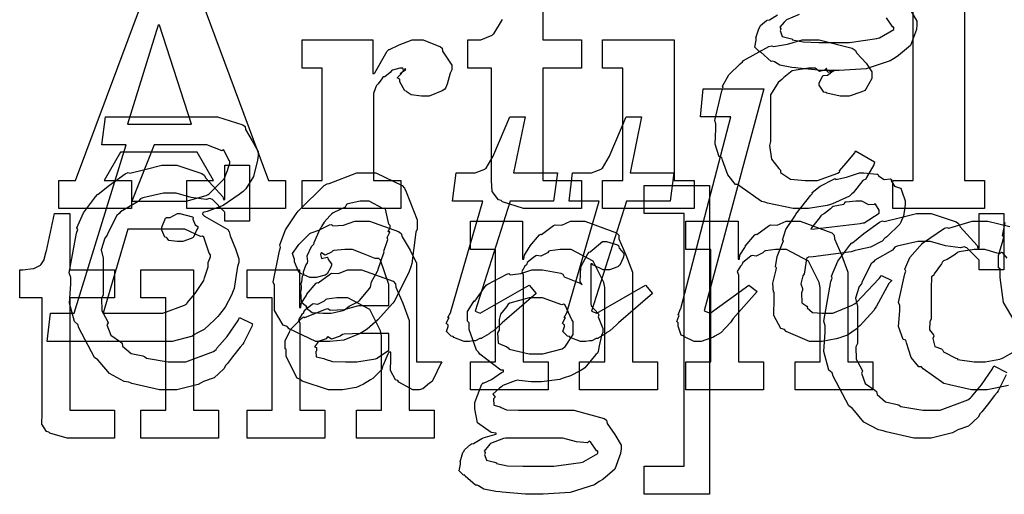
# Model space of a CAD drawing. Extents: x 0 to 8.5, y 0 to 11.
# Tile 47 of 256: x 1.483 to 1.97, y 4.029 to 4.264. Entities that reach past the tile are written whole.
import ezdxf

# ---------------------------------------------------------------- set-up
doc = ezdxf.new("R2010")
doc.units = 0
doc.layers.get('0').update_dxf_attribs({"linetype": 'CONTINUOUS'})

msp = doc.modelspace()

# ---------------------------------------------------------------- linework, layer by layer
at = {"color": 0}
for points in [[(1.91456, 4.18414), (1.92453, 4.18414), (1.92453, 4.28136), (1.91456, 4.28136), (1.91456, 4.29525), (1.94993, 4.29525), (1.94993, 4.18414), (1.9599, 4.18414), (1.9599, 4.17025), (1.91456, 4.17025), (1.91456, 4.18414)], [(1.50239, 4.18414), (1.51064, 4.18414), (1.54688, 4.28136), (1.56987, 4.28136), (1.6059, 4.18414), (1.61436, 4.18414), (1.61436, 4.17025), (1.56554, 4.17025), (1.56554, 4.18414), (1.57878, 4.18414), (1.57075, 4.19803), (1.53276, 4.19803), (1.52474, 4.18414), (1.53819, 4.18414), (1.53819, 4.17025), (1.50239, 4.17025), (1.50239, 4.18414)], [(1.53624, 4.21192), (1.56793, 4.21192), (1.55208, 4.26096), (1.55143, 4.26096), (1.53624, 4.21192)], [(1.62256, 4.18414), (1.63254, 4.18414), (1.63254, 4.23969), (1.62256, 4.23969), (1.62256, 4.25358), (1.6575, 4.25358), (1.6575, 4.23708), (1.65815, 4.23708), (1.65853, 4.23731), (1.66465, 4.24804), (1.66553, 4.24881), (1.66575, 4.24886), (1.67057, 4.25125), (1.67703, 4.25358), (1.67919, 4.25358), (1.68235, 4.25358), (1.69103, 4.25017), (1.69179, 4.24946), (1.69206, 4.24799), (1.69656, 4.24115), (1.69656, 4.23882), (1.69581, 4.23714), (1.69433, 4.23178), (1.69353, 4.22976), (1.69308, 4.22928), (1.69189, 4.2284), (1.68544, 4.22581), (1.68332, 4.22581), (1.68158, 4.22581), (1.67654, 4.2264), (1.67453, 4.22781), (1.67399, 4.22819), (1.67329, 4.22846), (1.67096, 4.23286), (1.67096, 4.23426), (1.67068, 4.23421), (1.66954, 4.23486), (1.67165, 4.23708), (1.67182, 4.23731), (1.6716, 4.23719), (1.67101, 4.23693), (1.67356, 4.23882), (1.67378, 4.23882), (1.67356, 4.23947), (1.67344, 4.2391), (1.67279, 4.23796), (1.67236, 4.23969), (1.67225, 4.23969), (1.6709, 4.23969), (1.66726, 4.23861), (1.66683, 4.23839), (1.66607, 4.23757), (1.66342, 4.23535), (1.6626, 4.23529), (1.66249, 4.23514), (1.66194, 4.23432), (1.6601, 4.23193), (1.6594, 4.23112), (1.65924, 4.23079), (1.6589, 4.22999), (1.65793, 4.22706), (1.65793, 4.22601), (1.65793, 4.18414), (1.67139, 4.18414), (1.67139, 4.17025), (1.62256, 4.17025), (1.62256, 4.18414)], [(1.77106, 4.18414), (1.78103, 4.18414), (1.78103, 4.23969), (1.77106, 4.23969), (1.77106, 4.25358), (1.80643, 4.25358), (1.80643, 4.18414), (1.8164, 4.18414), (1.8164, 4.17025), (1.77106, 4.17025), (1.77106, 4.18414)], [(1.8699, 4.17025), (1.86524, 4.17025), (1.85254, 4.17279), (1.85124, 4.17329), (1.84972, 4.17361), (1.83886, 4.18126), (1.838, 4.18218), (1.83686, 4.18213), (1.83296, 4.18685), (1.8304, 4.19417), (1.82997, 4.19542), (1.82878, 4.19575), (1.82667, 4.20199), (1.82715, 4.20964), (1.82715, 4.21213), (1.82661, 4.21382), (1.83003, 4.22846), (1.83062, 4.22971), (1.83035, 4.23068), (1.8335, 4.23639), (1.83914, 4.24186), (1.84017, 4.24274), (1.84076, 4.24338), (1.85331, 4.25032), (1.85471, 4.25076), (1.85558, 4.25032), (1.86242, 4.25151), (1.86979, 4.25358), (1.87229, 4.25358), (1.87819, 4.25358), (1.89453, 4.24946), (1.89594, 4.24858), (1.89681, 4.24707), (1.90136, 4.24203), (1.90419, 4.23785), (1.90419, 4.23643), (1.90419, 4.23449), (1.90126, 4.22917), (1.90072, 4.22863), (1.89925, 4.22792), (1.89301, 4.22581), (1.89094, 4.22581), (1.88857, 4.22581), (1.88194, 4.22726), (1.8814, 4.22754), (1.88043, 4.22771), (1.87815, 4.23118), (1.87815, 4.23232), (1.87815, 4.23232), (1.87993, 4.23579), (1.88032, 4.236), (1.88032, 4.236), (1.88226, 4.23611), (1.88504, 4.23828), (1.88553, 4.23839), (1.88553, 4.23882), (1.88499, 4.23833), (1.88249, 4.23757), (1.88183, 4.23947), (1.88163, 4.23947), (1.88112, 4.23888), (1.87831, 4.23796), (1.87619, 4.23969), (1.87554, 4.23969), (1.87283, 4.23969), (1.86481, 4.23828), (1.86062, 4.23503), (1.85969, 4.23406), (1.85792, 4.23258), (1.85406, 4.2264), (1.85406, 4.22043), (1.85406, 4.21843), (1.85406, 4.20344), (1.85357, 4.20144), (1.8546, 4.19456), (1.85818, 4.19), (1.85906, 4.18913), (1.85906, 4.18804), (1.86393, 4.18479), (1.87115, 4.18414), (1.87358, 4.18414), (1.87728, 4.18414), (1.88743, 4.18778), (1.88835, 4.18847), (1.88824, 4.18886), (1.8915, 4.19265), (1.89572, 4.19769), (1.89615, 4.19868), (1.90549, 4.19325), (1.90511, 4.19185), (1.90158, 4.18554), (1.90115, 4.18479), (1.89979, 4.18408), (1.89492, 4.17796), (1.89421, 4.1774), (1.89312, 4.17626), (1.88476, 4.17253), (1.88379, 4.17219), (1.88217, 4.17171), (1.87294, 4.17025), (1.8699, 4.17025)], [(1.81825, 4.10449), (1.8164, 4.10449), (1.81131, 4.10688), (1.81087, 4.10732), (1.80994, 4.10753), (1.80849, 4.11208), (1.80849, 4.11361), (1.80849, 4.11361), (1.80778, 4.11436), (1.80881, 4.11703), (1.80892, 4.11729), (1.80892, 4.11729), (1.80849, 4.11757), (1.80968, 4.12056), (1.80979, 4.12076), (1.83453, 4.2156), (1.81956, 4.2156), (1.82086, 4.22949), (1.85081, 4.22949), (1.82129, 4.11968), (1.82433, 4.11838), (1.84343, 4.13226), (1.84754, 4.12924), (1.83561, 4.11578), (1.83425, 4.11388), (1.82949, 4.10872), (1.8265, 4.1071), (1.82585, 4.10667), (1.82437, 4.10612), (1.81976, 4.10449), (1.81825, 4.10449)], [(1.49826, 4.11838), (1.50999, 4.11838), (1.5356, 4.20171), (1.52365, 4.20171), (1.52539, 4.2156), (1.57617, 4.2156), (1.58074, 4.2156), (1.59332, 4.21164), (1.5944, 4.21083), (1.59457, 4.20931), (1.59787, 4.20372), (1.60092, 4.19835), (1.60092, 4.1965), (1.60058, 4.19412), (1.59858, 4.18599), (1.59472, 4.18001), (1.59353, 4.17871), (1.59142, 4.17708), (1.58356, 4.17171), (1.57563, 4.16878), (1.57357, 4.16829), (1.57335, 4.16743), (1.57443, 4.16644), (1.58583, 4.15983), (1.58658, 4.15875), (1.58708, 4.15668), (1.58974, 4.15033), (1.59136, 4.14529), (1.59136, 4.14356), (1.59071, 4.14154), (1.58963, 4.13504), (1.58897, 4.13064), (1.58854, 4.12944), (1.58768, 4.12744), (1.58464, 4.12147), (1.58176, 4.11783), (1.58094, 4.11686), (1.57937, 4.11518), (1.57422, 4.1104), (1.57053, 4.10856), (1.56944, 4.10796), (1.56836, 4.1071), (1.55843, 4.10449), (1.55513, 4.10449), (1.49653, 4.10449), (1.49826, 4.11838)], [(1.70458, 4.10449), (1.70275, 4.10449), (1.6976, 4.1065), (1.69721, 4.10688), (1.69629, 4.10704), (1.6939, 4.10938), (1.69482, 4.11193), (1.69482, 4.11274), (1.69467, 4.11268), (1.69374, 4.11344), (1.69515, 4.11594), (1.69526, 4.11621), (1.69515, 4.11615), (1.69456, 4.11638), (1.69607, 4.11903), (1.69613, 4.11925), (1.71197, 4.17393), (1.697, 4.17393), (1.69874, 4.18782), (1.70632, 4.18782), (1.70806, 4.18782), (1.71289, 4.18967), (1.71326, 4.19), (1.7136, 4.19021), (1.71707, 4.19618), (1.71739, 4.19694), (1.72521, 4.2156), (1.73281, 4.2156), (1.72715, 4.18782), (1.74886, 4.18782), (1.7469, 4.17393), (1.72542, 4.17393), (1.70806, 4.11947), (1.71067, 4.11838), (1.73475, 4.13226), (1.73822, 4.12815), (1.72151, 4.11361), (1.72049, 4.11263), (1.71724, 4.10975), (1.71599, 4.1091), (1.71565, 4.10883), (1.71506, 4.10818), (1.71164, 4.10622), (1.71132, 4.10601), (1.71044, 4.10585), (1.70828, 4.10482), (1.70806, 4.10471), (1.70719, 4.10471), (1.70524, 4.10449), (1.70458, 4.10449)], [(1.7621, 4.10449), (1.76025, 4.10449), (1.7551, 4.1065), (1.75472, 4.10688), (1.75379, 4.10704), (1.75142, 4.10938), (1.75233, 4.11193), (1.75233, 4.11274), (1.75217, 4.11268), (1.75125, 4.11344), (1.75265, 4.11594), (1.75276, 4.11621), (1.75265, 4.11615), (1.75206, 4.11638), (1.75358, 4.11903), (1.75364, 4.11925), (1.76947, 4.17393), (1.7545, 4.17393), (1.75624, 4.18782), (1.76383, 4.18782), (1.76557, 4.18782), (1.7704, 4.18967), (1.77078, 4.19), (1.77111, 4.19021), (1.77458, 4.19618), (1.7749, 4.19694), (1.78271, 4.2156), (1.79031, 4.2156), (1.78467, 4.18782), (1.80638, 4.18782), (1.80442, 4.17393), (1.78293, 4.17393), (1.76557, 4.11947), (1.76818, 4.11838), (1.79226, 4.13226), (1.79574, 4.12815), (1.77903, 4.11361), (1.778, 4.11263), (1.77474, 4.10975), (1.77349, 4.1091), (1.77317, 4.10883), (1.77257, 4.10818), (1.76915, 4.10622), (1.76882, 4.10601), (1.76796, 4.10585), (1.76579, 4.10482), (1.76557, 4.10471), (1.76471, 4.10471), (1.76275, 4.10449), (1.7621, 4.10449)], [(1.53842, 4.17393), (1.56164, 4.17393), (1.56526, 4.17393), (1.57514, 4.17665), (1.57617, 4.17719), (1.57661, 4.17751), (1.58404, 4.18485), (1.58442, 4.18565), (1.58442, 4.18565), (1.58578, 4.18901), (1.58594, 4.18935), (1.58583, 4.18961), (1.58681, 4.19271), (1.58681, 4.19368), (1.58649, 4.19374), (1.5841, 4.19894), (1.58356, 4.19933), (1.58301, 4.19879), (1.57542, 4.20171), (1.57292, 4.20171), (1.54949, 4.20171), (1.53842, 4.17393)], [(1.55707, 4.08057), (1.55203, 4.08057), (1.53842, 4.08365), (1.53689, 4.08425), (1.53461, 4.08464), (1.52746, 4.08854), (1.52274, 4.09413), (1.52171, 4.09532), (1.51997, 4.09651), (1.51232, 4.11122), (1.51172, 4.1129), (1.51014, 4.11426), (1.5076, 4.12337), (1.50825, 4.13297), (1.50825, 4.13612), (1.50754, 4.1384), (1.51113, 4.1581), (1.51172, 4.15978), (1.51133, 4.16069), (1.51449, 4.16813), (1.52046, 4.176), (1.52149, 4.17714), (1.52186, 4.17725), (1.52746, 4.18175), (1.53515, 4.18739), (1.53668, 4.18799), (1.53738, 4.18778), (1.54486, 4.18951), (1.55333, 4.19168), (1.55621, 4.19168), (1.56071, 4.19168), (1.57303, 4.18756), (1.57422, 4.18668), (1.57503, 4.18517), (1.58339, 4.17594), (1.58376, 4.17475), (1.58442, 4.17475), (1.58442, 4.19168), (1.59657, 4.19168), (1.59657, 4.1639), (1.58442, 4.1639), (1.58442, 4.16824), (1.58431, 4.16862), (1.57824, 4.17475), (1.57704, 4.17518), (1.57519, 4.17469), (1.56771, 4.17572), (1.56039, 4.17779), (1.55794, 4.17779), (1.55414, 4.17779), (1.54383, 4.17546), (1.54275, 4.17497), (1.54156, 4.17361), (1.53276, 4.16857), (1.53213, 4.16781), (1.53108, 4.16672), (1.52658, 4.15804), (1.52626, 4.15696), (1.52507, 4.1556), (1.52322, 4.14985), (1.52431, 4.14561), (1.52431, 4.14415), (1.52431, 4.12744), (1.52344, 4.12582), (1.52354, 4.11957), (1.52626, 4.11481), (1.52669, 4.11376), (1.52615, 4.11268), (1.528, 4.10764), (1.53287, 4.10433), (1.53364, 4.10357), (1.5339, 4.10215), (1.53808, 4.09858), (1.54383, 4.09728), (1.54492, 4.09685), (1.54574, 4.09625), (1.55647, 4.09446), (1.56011, 4.09446), (1.56511, 4.09446), (1.57872, 4.09956), (1.58008, 4.10053), (1.58051, 4.10107), (1.58561, 4.10688), (1.59099, 4.11481), (1.59158, 4.11638), (1.5981, 4.11312), (1.59776, 4.11193), (1.59386, 4.104), (1.59332, 4.10314), (1.59196, 4.10161), (1.58826, 4.09685), (1.58572, 4.09358), (1.58485, 4.09272), (1.58388, 4.09093), (1.5791, 4.08653), (1.57389, 4.08469), (1.57269, 4.08404), (1.57124, 4.08317), (1.5606, 4.08057), (1.55707, 4.08057)], [(1.63406, 4.10449), (1.62935, 4.10449), (1.61621, 4.11068), (1.61518, 4.11187), (1.61317, 4.11253), (1.60889, 4.11985), (1.60889, 4.12918), (1.60889, 4.13226), (1.60835, 4.13379), (1.61139, 4.14931), (1.61193, 4.15093), (1.61165, 4.15218), (1.61442, 4.15972), (1.61962, 4.16758), (1.62061, 4.16894), (1.62125, 4.1696), (1.63351, 4.18153), (1.63493, 4.1824), (1.63596, 4.18261), (1.64963, 4.18782), (1.65424, 4.18782), (1.65896, 4.18782), (1.67204, 4.18153), (1.67312, 4.18024), (1.6741, 4.1785), (1.67942, 4.16465), (1.67942, 4.16004), (1.67882, 4.15858), (1.67686, 4.14301), (1.67637, 4.14139), (1.67551, 4.139), (1.66846, 4.12478), (1.66749, 4.12337), (1.66575, 4.12158), (1.65994, 4.11524), (1.65479, 4.11062), (1.65338, 4.10969), (1.65121, 4.1084), (1.64318, 4.10514), (1.63633, 4.10449), (1.63406, 4.10449)], [(1.87744, 4.10449), (1.87332, 4.10449), (1.86176, 4.10938), (1.86094, 4.11035), (1.85926, 4.11083), (1.85568, 4.11729), (1.85596, 4.12592), (1.85596, 4.12879), (1.85562, 4.12885), (1.85531, 4.13336), (1.85682, 4.13986), (1.85704, 4.14094), (1.85656, 4.14139), (1.85742, 4.14654), (1.86008, 4.1531), (1.86051, 4.15419), (1.86003, 4.15457), (1.86171, 4.15978), (1.86578, 4.16601), (1.86637, 4.16699), (1.86669, 4.16743), (1.87403, 4.17686), (1.87483, 4.17763), (1.87468, 4.17811), (1.87864, 4.18132), (1.88504, 4.18457), (1.88612, 4.185), (1.88633, 4.18457), (1.8916, 4.18576), (1.89806, 4.18782), (1.90022, 4.18782), (1.90022, 4.18782), (1.90657, 4.18728), (1.90717, 4.18718), (1.90739, 4.18636), (1.91032, 4.18457), (1.91336, 4.1849), (1.9139, 4.18457), (1.91374, 4.18386), (1.91542, 4.18121), (1.91835, 4.18033), (1.91868, 4.17979), (1.91894, 4.17888), (1.92063, 4.17404), (1.92063, 4.17242), (1.92046, 4.17096), (1.91976, 4.16639), (1.91878, 4.16422), (1.91846, 4.16351), (1.91808, 4.16254), (1.91157, 4.15614), (1.91064, 4.15549), (1.90924, 4.15414), (1.90343, 4.1511), (1.8974, 4.14985), (1.89589, 4.14942), (1.89393, 4.14876), (1.87517, 4.14632), (1.87289, 4.14615), (1.87181, 4.14551), (1.87082, 4.13867), (1.87071, 4.13792), (1.87001, 4.13688), (1.86903, 4.13303), (1.86985, 4.13069), (1.86985, 4.12989), (1.86936, 4.12847), (1.86957, 4.12364), (1.87201, 4.12196), (1.87244, 4.12142), (1.87229, 4.1211), (1.87483, 4.11876), (1.87972, 4.11838), (1.88135, 4.11838), (1.88493, 4.11838), (1.89453, 4.1224), (1.89567, 4.12315), (1.89638, 4.12358), (1.90782, 4.13558), (1.9089, 4.13704), (1.91411, 4.13465), (1.9126, 4.13319), (1.90653, 4.12196), (1.90588, 4.12099), (1.90511, 4.11985), (1.89833, 4.11231), (1.89762, 4.11165), (1.89638, 4.11051), (1.89219, 4.10758), (1.88911, 4.10656), (1.88829, 4.10622), (1.8865, 4.10579), (1.87967, 4.10449), (1.87744, 4.10449)], [(1.79161, 4.04275), (1.81136, 4.04275), (1.81136, 4.16775), (1.79161, 4.16775), (1.79161, 4.18164), (1.82394, 4.18164), (1.82394, 4.02886), (1.79161, 4.02886), (1.79161, 4.04275)], [(1.63471, 4.11838), (1.63693, 4.11838), (1.64296, 4.11985), (1.64361, 4.12011), (1.64361, 4.12011), (1.64583, 4.1219), (1.65044, 4.12424), (1.65099, 4.12468), (1.65099, 4.12468), (1.65603, 4.13075), (1.65642, 4.1314), (1.65642, 4.1314), (1.6569, 4.13396), (1.65983, 4.13917), (1.6601, 4.13986), (1.66026, 4.14014), (1.66292, 4.14822), (1.66314, 4.14876), (1.66292, 4.14919), (1.66476, 4.15446), (1.66488, 4.15483), (1.66488, 4.15483), (1.66471, 4.15593), (1.6659, 4.15853), (1.66596, 4.15875), (1.66585, 4.15869), (1.66515, 4.15869), (1.66618, 4.16103), (1.66618, 4.16178), (1.66553, 4.16254), (1.66379, 4.16992), (1.66336, 4.17046), (1.66243, 4.17019), (1.65576, 4.17393), (1.6536, 4.17393), (1.65132, 4.17393), (1.64512, 4.17253), (1.64447, 4.17219), (1.64382, 4.1709), (1.63786, 4.16813), (1.63732, 4.16764), (1.63629, 4.16667), (1.63346, 4.16351), (1.63222, 4.1614), (1.63189, 4.16069), (1.6314, 4.16), (1.62842, 4.15321), (1.62819, 4.15246), (1.62711, 4.15126), (1.625, 4.14671), (1.62532, 4.14399), (1.62517, 4.14333), (1.62451, 4.14231), (1.62304, 4.13878), (1.62326, 4.13775), (1.62321, 4.13747), (1.62267, 4.13678), (1.62235, 4.13385), (1.62235, 4.13357), (1.6219, 4.13331), (1.62213, 4.13124), (1.62213, 4.13053), (1.62175, 4.12901), (1.62207, 4.12408), (1.62429, 4.12224), (1.62472, 4.12164), (1.62457, 4.12115), (1.62761, 4.11882), (1.63292, 4.11838), (1.63471, 4.11838)], [(1.87397, 4.16004), (1.87597, 4.16021), (1.89844, 4.16276), (1.89979, 4.16308), (1.90033, 4.16319), (1.90782, 4.16786), (1.90782, 4.16938), (1.90782, 4.16938), (1.90597, 4.17242), (1.90565, 4.17264), (1.90543, 4.17225), (1.90261, 4.17204), (1.89919, 4.17393), (1.89806, 4.17393), (1.89626, 4.17393), (1.89144, 4.17339), (1.8909, 4.17329), (1.89035, 4.17219), (1.8851, 4.17122), (1.8846, 4.1709), (1.88374, 4.17003), (1.88075, 4.16769), (1.87929, 4.16694), (1.87896, 4.16656), (1.87831, 4.16558), (1.87435, 4.16069), (1.87397, 4.16004)], [(1.5095, 4.05664), (1.50646, 4.05664), (1.49789, 4.05919), (1.49735, 4.05968), (1.49631, 4.05994), (1.49393, 4.06364), (1.49408, 4.06885), (1.49408, 4.07053), (1.49408, 4.12608), (1.48301, 4.12608), (1.48301, 4.13997), (1.48454, 4.13997), (1.48454, 4.13997), (1.48964, 4.14051), (1.48996, 4.14063), (1.49029, 4.14068), (1.49322, 4.14219), (1.49343, 4.14236), (1.49343, 4.14236), (1.49507, 4.14492), (1.49517, 4.14518), (1.49517, 4.14518), (1.49615, 4.14893), (1.49625, 4.14931), (1.50017, 4.16775), (1.50776, 4.16775), (1.50776, 4.13997), (1.52989, 4.13997), (1.52989, 4.12608), (1.50776, 4.12608), (1.50776, 4.07053), (1.52989, 4.07053), (1.52989, 4.05664), (1.52892, 4.05664), (1.52669, 4.05664), (1.52599, 4.05664), (1.52474, 4.05664), (1.52192, 4.05664), (1.521, 4.05664), (1.51958, 4.05664), (1.51639, 4.05664), (1.51535, 4.05664), (1.51389, 4.05664), (1.51058, 4.05664), (1.5095, 4.05664)], [(1.56222, 4.15386), (1.56082, 4.15386), (1.55664, 4.15435), (1.55583, 4.15554), (1.5555, 4.15582), (1.55474, 4.15597), (1.55333, 4.15944), (1.55333, 4.1606), (1.55333, 4.16103), (1.55333, 4.16103), (1.55513, 4.16547), (1.5555, 4.16581), (1.5555, 4.16581), (1.55746, 4.16581), (1.56104, 4.16775), (1.56222, 4.16775), (1.56222, 4.16775), (1.56836, 4.16613), (1.56874, 4.16581), (1.56863, 4.16493), (1.56972, 4.16211), (1.57113, 4.16129), (1.57113, 4.16103), (1.57113, 4.1606), (1.57058, 4.15983), (1.56939, 4.15717), (1.56896, 4.15603), (1.56874, 4.15582), (1.56782, 4.15533), (1.56358, 4.15386), (1.56222, 4.15386)], [(1.64035, 4.08057), (1.63564, 4.08057), (1.62261, 4.0849), (1.62147, 4.08578), (1.62022, 4.08626), (1.61475, 4.097), (1.61475, 4.10053), (1.61421, 4.10081), (1.61415, 4.10471), (1.61637, 4.10921), (1.61669, 4.10986), (1.6166, 4.10997), (1.62267, 4.11615), (1.62343, 4.1166), (1.62392, 4.11638), (1.63411, 4.1205), (1.63536, 4.12071), (1.6365, 4.11996), (1.64333, 4.12033), (1.65067, 4.12224), (1.65315, 4.12224), (1.66553, 4.12224), (1.66553, 4.13265), (1.66521, 4.13319), (1.66135, 4.14475), (1.66054, 4.14546), (1.65869, 4.14546), (1.65289, 4.14774), (1.64751, 4.15001), (1.64578, 4.15001), (1.64378, 4.15001), (1.63835, 4.14947), (1.63775, 4.14936), (1.6371, 4.1486), (1.63396, 4.14719), (1.63222, 4.14822), (1.63189, 4.14806), (1.63189, 4.14785), (1.63162, 4.14751), (1.63217, 4.14556), (1.63504, 4.14611), (1.63536, 4.14589), (1.63553, 4.14497), (1.6371, 4.1429), (1.6371, 4.14219), (1.63683, 4.14122), (1.63493, 4.13797), (1.6345, 4.13764), (1.63406, 4.13726), (1.6295, 4.13612), (1.62799, 4.13612), (1.62636, 4.13612), (1.6219, 4.13813), (1.62147, 4.13851), (1.62093, 4.13872), (1.61887, 4.14378), (1.61887, 4.14546), (1.61871, 4.14546), (1.61783, 4.14789), (1.62067, 4.15186), (1.62104, 4.1524), (1.62131, 4.15278), (1.62646, 4.15782), (1.62711, 4.15826), (1.62711, 4.15821), (1.63081, 4.15956), (1.63613, 4.16217), (1.6371, 4.16238), (1.63781, 4.16162), (1.64301, 4.162), (1.64865, 4.1639), (1.65056, 4.1639), (1.65582, 4.1639), (1.67031, 4.15886), (1.6716, 4.15782), (1.67204, 4.15619), (1.67606, 4.14968), (1.67919, 4.14312), (1.67919, 4.1409), (1.67919, 4.09446), (1.69157, 4.09446), (1.69114, 4.09353), (1.68728, 4.08539), (1.68679, 4.08469), (1.6856, 4.08388), (1.68218, 4.08111), (1.68039, 4.08057), (1.67985, 4.08057), (1.67736, 4.08057), (1.67042, 4.08436), (1.66986, 4.08512), (1.66868, 4.0855), (1.66624, 4.09011), (1.66639, 4.09581), (1.66639, 4.09771), (1.66639, 4.09924), (1.66553, 4.09924), (1.66499, 4.09825), (1.6626, 4.09267), (1.66228, 4.09207), (1.66194, 4.0906), (1.65799, 4.08664), (1.6575, 4.08621), (1.65636, 4.0855), (1.65294, 4.08328), (1.65082, 4.08236), (1.65012, 4.08208), (1.64925, 4.08171), (1.64258, 4.08057), (1.64035, 4.08057)], [(1.70574, 4.09446), (1.7181, 4.09446), (1.7181, 4.15001), (1.70574, 4.15001), (1.70574, 4.1639), (1.73156, 4.1639), (1.73156, 4.14524), (1.73221, 4.14524), (1.73221, 4.14524), (1.73247, 4.14719), (1.73486, 4.15099), (1.73525, 4.15153), (1.73514, 4.15158), (1.7399, 4.15717), (1.74046, 4.15761), (1.74083, 4.15744), (1.7469, 4.16189), (1.74761, 4.16217), (1.74761, 4.16217), (1.75088, 4.16194), (1.75526, 4.1639), (1.75672, 4.1639), (1.76232, 4.1639), (1.77794, 4.15815), (1.77908, 4.15696), (1.77919, 4.15522), (1.78261, 4.14735), (1.78581, 4.13878), (1.78581, 4.1359), (1.78581, 4.09446), (1.79818, 4.09446), (1.79818, 4.08057), (1.75976, 4.08057), (1.75976, 4.09446), (1.77214, 4.09446), (1.77214, 4.13113), (1.77171, 4.13357), (1.76644, 4.14421), (1.75553, 4.15001), (1.75196, 4.15001), (1.75011, 4.15001), (1.74517, 4.14931), (1.74457, 4.14914), (1.74382, 4.14828), (1.7405, 4.1466), (1.7385, 4.14703), (1.73807, 4.14675), (1.73699, 4.146), (1.73389, 4.1435), (1.73361, 4.14268), (1.73351, 4.14242), (1.73275, 4.14176), (1.73118, 4.13906), (1.73178, 4.13737), (1.73178, 4.13678), (1.73178, 4.09446), (1.74414, 4.09446), (1.74414, 4.08057), (1.70574, 4.08057), (1.70574, 4.09446)], [(1.81222, 4.09446), (1.8246, 4.09446), (1.8246, 4.15001), (1.81222, 4.15001), (1.81222, 4.1639), (1.83806, 4.1639), (1.83806, 4.14524), (1.83871, 4.14524), (1.83871, 4.14524), (1.83897, 4.14719), (1.84136, 4.15099), (1.84174, 4.15153), (1.84164, 4.15158), (1.8464, 4.15717), (1.84694, 4.15761), (1.84733, 4.15744), (1.8534, 4.16189), (1.85411, 4.16217), (1.85411, 4.16217), (1.85736, 4.16194), (1.86176, 4.1639), (1.86322, 4.1639), (1.86882, 4.1639), (1.88444, 4.15815), (1.88558, 4.15696), (1.88569, 4.15522), (1.88911, 4.14735), (1.89231, 4.13878), (1.89231, 4.1359), (1.89231, 4.09446), (1.90468, 4.09446), (1.90468, 4.08057), (1.86626, 4.08057), (1.86626, 4.09446), (1.87864, 4.09446), (1.87864, 4.13113), (1.87819, 4.13357), (1.87294, 4.14421), (1.86203, 4.15001), (1.85846, 4.15001), (1.85661, 4.15001), (1.85167, 4.14931), (1.85107, 4.14914), (1.85032, 4.14828), (1.847, 4.1466), (1.845, 4.14703), (1.84457, 4.14675), (1.84347, 4.146), (1.84039, 4.1435), (1.84011, 4.14268), (1.84, 4.14242), (1.83925, 4.14176), (1.83768, 4.13906), (1.83826, 4.13737), (1.83826, 4.13678), (1.83826, 4.09446), (1.85064, 4.09446), (1.85064, 4.08057), (1.81222, 4.08057), (1.81222, 4.09446)], [(1.52431, 4.11838), (1.54992, 4.11838), (1.55382, 4.11838), (1.56446, 4.1224), (1.56554, 4.12315), (1.56575, 4.12358), (1.56972, 4.12825), (1.574, 4.13465), (1.57443, 4.13596), (1.57443, 4.13596), (1.57601, 4.14085), (1.57617, 4.14139), (1.57617, 4.14139), (1.57611, 4.14344), (1.57726, 4.14632), (1.57726, 4.14725), (1.57661, 4.14817), (1.574, 4.15603), (1.57335, 4.15657), (1.57237, 4.15631), (1.56461, 4.16004), (1.56207, 4.16004), (1.53646, 4.16004), (1.52431, 4.11838)], [(1.73731, 4.02886), (1.73307, 4.02886), (1.72151, 4.02994), (1.72037, 4.03017), (1.71838, 4.03028), (1.71246, 4.03142), (1.70979, 4.0331), (1.7091, 4.03342), (1.70822, 4.03336), (1.70313, 4.03792), (1.70281, 4.03842), (1.70231, 4.03831), (1.70019, 4.04042), (1.70085, 4.04383), (1.70085, 4.04492), (1.70068, 4.04497), (1.7021, 4.04953), (1.70236, 4.04992), (1.70236, 4.04992), (1.70296, 4.05111), (1.70583, 4.05354), (1.70628, 4.05382), (1.70628, 4.05382), (1.70736, 4.05393), (1.71138, 4.05643), (1.71192, 4.05664), (1.71208, 4.05686), (1.71789, 4.05849), (1.71843, 4.0586), (1.71843, 4.05903), (1.71599, 4.0594), (1.70921, 4.06418), (1.70801, 4.07107), (1.70801, 4.07335), (1.70796, 4.07428), (1.71143, 4.08333), (1.71213, 4.08399), (1.71224, 4.08382), (1.71619, 4.08561), (1.72114, 4.08919), (1.72211, 4.08942), (1.72211, 4.09028), (1.72076, 4.09033), (1.7105, 4.09819), (1.70975, 4.09918), (1.70876, 4.10015), (1.70518, 4.11035), (1.70518, 4.11372), (1.70437, 4.11447), (1.70432, 4.11931), (1.70714, 4.12381), (1.70757, 4.12457), (1.70796, 4.1244), (1.71354, 4.13226), (1.71431, 4.13282), (1.71446, 4.13286), (1.72374, 4.13775), (1.72472, 4.13803), (1.72542, 4.13737), (1.73063, 4.13803), (1.73611, 4.13997), (1.73796, 4.13997), (1.74132, 4.13997), (1.75043, 4.13818), (1.75142, 4.13781), (1.75217, 4.1365), (1.76031, 4.13314), (1.76096, 4.1326), (1.75999, 4.1339), (1.76031, 4.14133), (1.76383, 4.14785), (1.76443, 4.14865), (1.76492, 4.14882), (1.77106, 4.15386), (1.77311, 4.15386), (1.77311, 4.15386), (1.77854, 4.15224), (1.77897, 4.15192), (1.77924, 4.15067), (1.78157, 4.14789), (1.78157, 4.14692), (1.78119, 4.14583), (1.77957, 4.14225), (1.77919, 4.14193), (1.77865, 4.14144), (1.77447, 4.13997), (1.77311, 4.13997), (1.77132, 4.13997), (1.76633, 4.14236), (1.76594, 4.14279), (1.76531, 4.14279), (1.76531, 4.12326), (1.7654, 4.12201), (1.76888, 4.11822), (1.76921, 4.11762), (1.76899, 4.11664), (1.77115, 4.11089), (1.77115, 4.10894), (1.77056, 4.10736), (1.76947, 4.10226), (1.76899, 4.0995), (1.76856, 4.09874), (1.76768, 4.09799), (1.76237, 4.09147), (1.76161, 4.09093), (1.76004, 4.09), (1.75526, 4.0874), (1.75217, 4.08649), (1.75119, 4.08615), (1.75, 4.08572), (1.74094, 4.08442), (1.73796, 4.08442), (1.73579, 4.08442), (1.72993, 4.08518), (1.72928, 4.08529), (1.72786, 4.08507), (1.72185, 4.08263), (1.72125, 4.08225), (1.72011, 4.08138), (1.7169, 4.07835), (1.71778, 4.07721), (1.71778, 4.07682), (1.71724, 4.07617), (1.71729, 4.07303), (1.72049, 4.0721), (1.72103, 4.07183), (1.72103, 4.07183), (1.72358, 4.07069), (1.7296, 4.07053), (1.73167, 4.07053), (1.75142, 4.07053), (1.75683, 4.07053), (1.77192, 4.0664), (1.77311, 4.06554), (1.77344, 4.06396), (1.77718, 4.05843), (1.78028, 4.05322), (1.78028, 4.05143), (1.78, 4.04904), (1.77713, 4.04124), (1.77121, 4.03618), (1.76942, 4.03515), (1.76708, 4.03358), (1.75515, 4.02968), (1.74175, 4.02886), (1.73731, 4.02886)], [(1.54292, 4.07053), (1.55528, 4.07053), (1.55528, 4.12608), (1.54292, 4.12608), (1.54292, 4.13997), (1.56896, 4.13997), (1.56896, 4.07053), (1.58132, 4.07053), (1.58132, 4.05664), (1.54292, 4.05664), (1.54292, 4.07053)], [(1.59543, 4.07053), (1.60781, 4.07053), (1.60781, 4.12608), (1.59543, 4.12608), (1.59543, 4.13997), (1.62125, 4.13997), (1.62125, 4.12131), (1.6219, 4.12131), (1.6219, 4.12131), (1.62218, 4.12326), (1.62457, 4.12706), (1.62494, 4.12761), (1.62483, 4.12765), (1.62961, 4.13325), (1.63015, 4.13368), (1.63053, 4.13351), (1.63661, 4.13797), (1.63732, 4.13824), (1.63732, 4.13824), (1.64057, 4.13803), (1.64497, 4.13997), (1.64643, 4.13997), (1.65201, 4.13997), (1.66764, 4.13422), (1.66878, 4.13303), (1.66889, 4.13129), (1.67231, 4.12343), (1.67551, 4.11486), (1.67551, 4.11199), (1.67551, 4.07053), (1.68788, 4.07053), (1.68788, 4.05664), (1.64947, 4.05664), (1.64947, 4.07053), (1.66183, 4.07053), (1.66183, 4.10721), (1.6614, 4.10965), (1.65614, 4.12028), (1.64524, 4.12608), (1.64165, 4.12608), (1.63981, 4.12608), (1.63487, 4.12538), (1.63428, 4.12522), (1.63351, 4.12435), (1.63021, 4.12267), (1.62819, 4.1231), (1.62776, 4.12283), (1.62668, 4.12207), (1.62358, 4.11957), (1.62332, 4.11876), (1.62321, 4.11849), (1.62244, 4.11783), (1.62088, 4.11513), (1.62147, 4.11344), (1.62147, 4.11285), (1.62147, 4.07053), (1.63385, 4.07053), (1.63385, 4.05664), (1.59543, 4.05664), (1.59543, 4.07053)], [(1.73817, 4.09831), (1.7416, 4.09831), (1.75108, 4.10086), (1.75185, 4.10135), (1.75239, 4.10167), (1.75662, 4.10796), (1.75662, 4.11003), (1.75662, 4.11436), (1.75597, 4.11513), (1.75261, 4.12235), (1.75185, 4.12283), (1.75088, 4.1225), (1.74132, 4.12608), (1.73817, 4.12608), (1.73475, 4.12608), (1.72526, 4.12337), (1.7245, 4.12283), (1.72358, 4.12158), (1.72065, 4.11789), (1.71994, 4.11529), (1.71994, 4.11436), (1.71994, 4.11003), (1.71924, 4.10878), (1.71951, 4.10368), (1.72374, 4.10189), (1.7245, 4.10135), (1.72499, 4.10058), (1.73486, 4.09831), (1.73817, 4.09831)], [(1.64621, 4.09446), (1.64963, 4.09446), (1.6589, 4.09592), (1.65989, 4.09619), (1.65983, 4.09636), (1.66553, 4.10015), (1.66553, 4.1014), (1.66553, 4.10835), (1.65468, 4.10835), (1.65164, 4.10835), (1.64333, 4.10801), (1.64253, 4.10792), (1.64144, 4.10704), (1.63715, 4.10568), (1.63536, 4.10678), (1.63493, 4.10661), (1.63456, 4.10579), (1.63103, 4.10465), (1.63081, 4.10444), (1.63021, 4.10385), (1.62864, 4.10178), (1.62972, 4.10151), (1.62972, 4.1014), (1.62972, 4.09988), (1.62935, 4.09944), (1.62961, 4.09685), (1.63331, 4.09603), (1.63406, 4.09576), (1.63406, 4.09576), (1.63753, 4.09462), (1.64404, 4.09446), (1.64621, 4.09446)], [(1.713, 4.04926), (1.71268, 4.04861), (1.71371, 4.04568), (1.71767, 4.04476), (1.71864, 4.04449), (1.71869, 4.04406), (1.72407, 4.04297), (1.73172, 4.04275), (1.73426, 4.04275), (1.74208, 4.04275), (1.74696, 4.04275), (1.76042, 4.0446), (1.76161, 4.04492), (1.76178, 4.04508), (1.76878, 4.04904), (1.76878, 4.05035), (1.76828, 4.05024), (1.76514, 4.05485), (1.76443, 4.05512), (1.76357, 4.05436), (1.75825, 4.05474), (1.75146, 4.05664), (1.74924, 4.05664), (1.72319, 4.05664), (1.72211, 4.05647), (1.71576, 4.05393), (1.71539, 4.0536), (1.71468, 4.05279), (1.71257, 4.05024), (1.713, 4.04953), (1.713, 4.04926)]]:
    msp.add_lwpolyline(points, close=True, dxfattribs=at)
for points in [[(1.74154, 4.28136), (1.74154, 4.25358), (1.76064, 4.25358), (1.76064, 4.23969), (1.74154, 4.23969), (1.74154, 4.18414), (1.76064, 4.18414), (1.76064, 4.17025), (1.75825, 4.17025), (1.75288, 4.17025), (1.75108, 4.17025), (1.74724, 4.17025), (1.73856, 4.17025), (1.73568, 4.17025), (1.73568, 4.17025), (1.73199, 4.17025), (1.72168, 4.1735), (1.72092, 4.17415), (1.71963, 4.17453), (1.71658, 4.17865), (1.71615, 4.18408), (1.71615, 4.18587), (1.71615, 4.23969), (1.70443, 4.23969), (1.70443, 4.25358), (1.70899, 4.25358), (1.71099, 4.25358), (1.71658, 4.25597), (1.71701, 4.2564), (1.71729, 4.25667), (1.72157, 4.26378)], [(1.92339, 4.26807), (1.92649, 4.26286), (1.92649, 4.26107), (1.92622, 4.25868), (1.92333, 4.25087), (1.91743, 4.24582), (1.91564, 4.24479), (1.91331, 4.24322), (1.90136, 4.23931), (1.88797, 4.2385), (1.88351, 4.2385), (1.88351, 4.2385), (1.87929, 4.2385), (1.86774, 4.23958), (1.8666, 4.23981), (1.86458, 4.2399), (1.85867, 4.24104), (1.85601, 4.24274), (1.85531, 4.24306), (1.85444, 4.243), (1.84933, 4.24756), (1.84901, 4.24804), (1.84853, 4.24794), (1.8464, 4.25006), (1.84706, 4.25347), (1.84706, 4.25456), (1.8469, 4.25461), (1.84831, 4.25917), (1.84858, 4.25956), (1.84858, 4.25956), (1.84918, 4.26074), (1.85206, 4.26318), (1.85249, 4.26346), (1.85249, 4.26346), (1.85357, 4.26357), (1.85758, 4.26606)], [(1.86833, 4.26611), (1.86199, 4.26357), (1.8616, 4.26324), (1.86089, 4.26243), (1.85878, 4.25988), (1.85921, 4.25917), (1.85921, 4.2589), (1.85921, 4.2589), (1.85889, 4.25825), (1.85992, 4.25532), (1.86388, 4.25439), (1.86486, 4.25412), (1.8649, 4.25369), (1.87028, 4.25261), (1.87793, 4.25239), (1.88049, 4.25239), (1.88829, 4.25239), (1.89318, 4.25239), (1.90662, 4.25424), (1.90782, 4.25456), (1.90799, 4.25472), (1.91499, 4.25868), (1.91499, 4.25999), (1.9145, 4.25988), (1.91135, 4.26449)], [(1.9706, 4.088), (1.96669, 4.08008), (1.96615, 4.07921), (1.96479, 4.07769), (1.9611, 4.07292), (1.95856, 4.06967), (1.95768, 4.06879), (1.95671, 4.067), (1.95193, 4.06261), (1.94672, 4.06076), (1.94553, 4.06011), (1.94407, 4.05925), (1.93343, 4.05664), (1.9299, 4.05664), (1.9299, 4.05664), (1.92486, 4.05664), (1.91124, 4.05974), (1.90972, 4.06033), (1.90744, 4.06071), (1.90028, 4.06461), (1.89556, 4.07021), (1.89453, 4.0714), (1.89279, 4.0726), (1.88514, 4.08729), (1.88456, 4.08897), (1.88297, 4.09033), (1.88043, 4.09944), (1.88108, 4.10906), (1.88108, 4.11219), (1.88037, 4.11447), (1.88396, 4.13417), (1.88456, 4.13585), (1.88417, 4.13678), (1.88732, 4.14421), (1.89328, 4.15207), (1.89432, 4.15321), (1.89469, 4.15332), (1.90028, 4.15782), (1.90799, 4.16347), (1.9095, 4.16407), (1.91021, 4.16385), (1.91769, 4.16558), (1.92617, 4.16775), (1.92904, 4.16775), (1.93354, 4.16775), (1.94586, 4.16363), (1.94706, 4.16276), (1.94786, 4.16124), (1.95622, 4.15201), (1.9566, 4.15082), (1.95725, 4.15082), (1.95725, 4.16775), (1.9694, 4.16775), (1.9694, 4.13997), (1.95725, 4.13997), (1.95725, 4.14432), (1.95714, 4.14469), (1.95107, 4.15082), (1.94988, 4.15126), (1.94803, 4.15076), (1.94054, 4.15181), (1.93321, 4.15386), (1.93078, 4.15386), (1.92697, 4.15386), (1.91667, 4.15153), (1.91558, 4.15104), (1.91439, 4.14968), (1.9056, 4.14464), (1.90494, 4.14388), (1.90392, 4.14279), (1.89942, 4.13411), (1.89908, 4.13303), (1.89789, 4.13167), (1.89606, 4.12592), (1.89714, 4.12169), (1.89714, 4.12022), (1.89714, 4.10351), (1.89626, 4.10189), (1.89638, 4.09565), (1.89908, 4.09088), (1.89953, 4.08985), (1.89899, 4.08876), (1.90082, 4.08371), (1.90571, 4.0804), (1.90647, 4.07964), (1.90674, 4.07824), (1.91092, 4.07465), (1.91667, 4.07335), (1.91775, 4.07292), (1.91857, 4.07232), (1.92931, 4.07053), (1.93294, 4.07053), (1.93793, 4.07053), (1.95156, 4.07563), (1.9529, 4.07661), (1.95335, 4.07715), (1.95844, 4.08296), (1.96382, 4.09088), (1.96442, 4.09244), (1.97092, 4.08919)], [(1.97174, 4.08268), (1.9611, 4.08057), (1.95757, 4.08057), (1.95757, 4.08057), (1.9535, 4.08057), (1.94249, 4.08296), (1.94129, 4.08339), (1.93978, 4.08365), (1.92958, 4.09099), (1.92871, 4.09185), (1.9274, 4.09185), (1.92367, 4.09657), (1.92133, 4.10385), (1.9209, 4.10508), (1.91965, 4.10547), (1.91743, 4.11187), (1.91808, 4.11968), (1.91808, 4.12224), (1.91743, 4.12381), (1.92042, 4.13792), (1.9209, 4.13917), (1.92046, 4.14025), (1.9229, 4.146), (1.92785, 4.15153), (1.92871, 4.1524), (1.92919, 4.15315), (1.94006, 4.16043), (1.94129, 4.16086), (1.94228, 4.16049), (1.95372, 4.1639), (1.95757, 4.1639), (1.96158, 4.1639), (1.97239, 4.1614)], [(1.97483, 4.11436), (1.96929, 4.12369), (1.96761, 4.13618), (1.96761, 4.14031), (1.96685, 4.1409), (1.96685, 4.14697), (1.96903, 4.15474), (1.96935, 4.15614), (1.96869, 4.15674), (1.97006, 4.16336)], [(1.97108, 4.14561), (1.96897, 4.14828), (1.96821, 4.14849), (1.96724, 4.14774), (1.95996, 4.15001), (1.95757, 4.15001), (1.95481, 4.15001), (1.94726, 4.14876), (1.9465, 4.14849), (1.94536, 4.14751), (1.9414, 4.14507), (1.93951, 4.14437), (1.93913, 4.14393), (1.93858, 4.14285), (1.935, 4.13786), (1.93479, 4.13721), (1.93371, 4.1365), (1.93349, 4.13086), (1.93349, 4.12896), (1.93349, 4.1155), (1.93289, 4.11442), (1.93267, 4.11025), (1.93457, 4.10769), (1.93479, 4.10704), (1.93435, 4.10601), (1.93528, 4.10194), (1.93864, 4.10086), (1.93913, 4.10032), (1.93956, 4.09939), (1.94575, 4.09625), (1.9465, 4.09597), (1.94656, 4.0956), (1.95481, 4.09446), (1.95757, 4.09446), (1.95757, 4.09446), (1.96024, 4.09446), (1.96744, 4.09576), (1.96821, 4.09597), (1.96875, 4.09614), (1.9751, 4.09988)]]:
    msp.add_lwpolyline(points, dxfattribs=at)

doc.saveas('drawing.dxf')
